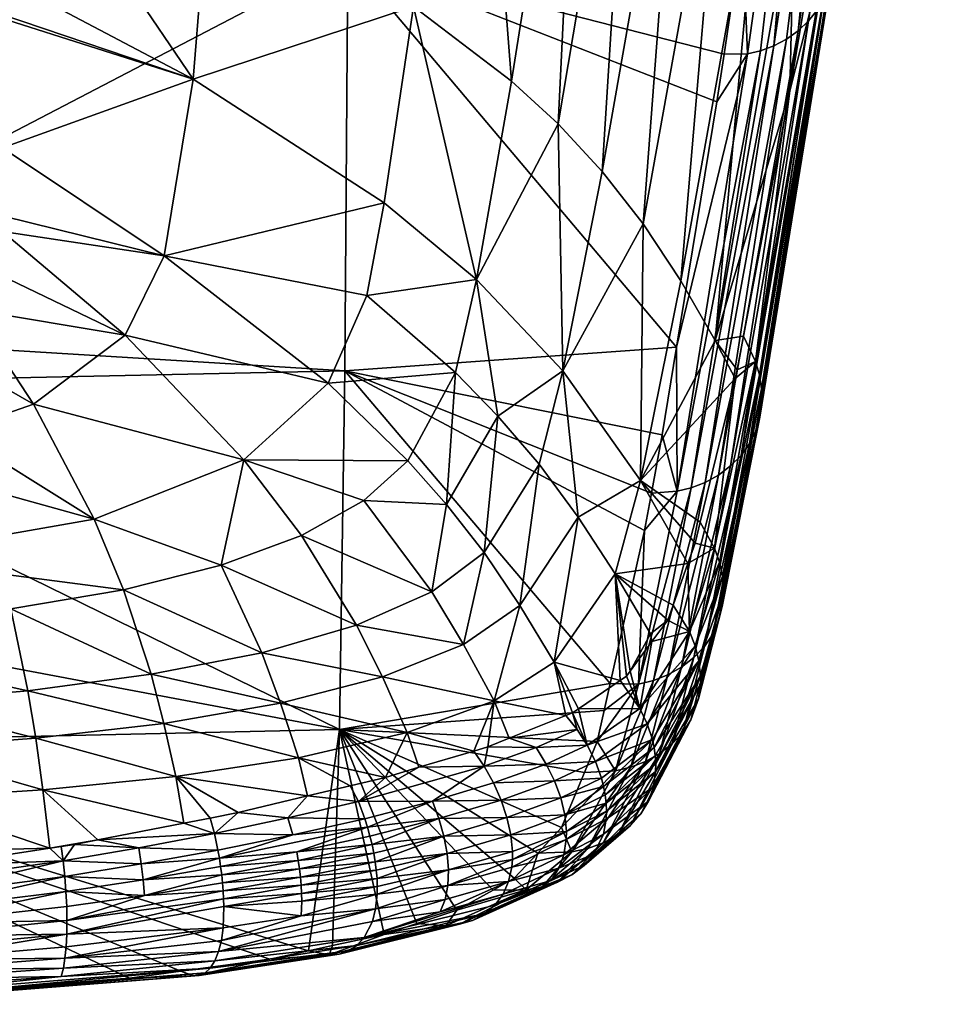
# Model space of a CAD drawing. Extents: x -0.096 to 0.096, y -0.181 to 0.
# Tile 141 of 256: x 0.005 to 0.017, y -0.181 to -0.168. Entities that reach past the tile are written whole.
import ezdxf

# ---------------------------------------------------------------- set-up
doc = ezdxf.new("R2010")
doc.units = 0
doc.layers.add('mesh', color=7, linetype='CONTINUOUS')

msp = doc.modelspace()

# ---------------------------------------------------------------- meshes
at = {"layer": 'mesh'}
mesh = msp.add_polyface(dxfattribs=at)
corners = [(0.014493, -0.168779, -0.00937), (0.013574, -0.174492, -0.023292), (0.013564, -0.17261, -0.018468), (0.014427, -0.167158, -0.005825), (0.009279, -0.161546, 0.006673), (0.014877, -0.164135, 0.000731), (0.009271, -0.16752, -0.005696), (0.014185, -0.168782, -0.009348), (0.009235, -0.172917, -0.018376), (0.014092, -0.169406, -0.010701), (0.015096, -0.162551, 0.003925), (0.015293, -0.161187, 0.006527), (0.009258, -0.154964, 0.01873), (0.01013, -0.168162, -0.023121), (0.010893, -0.162455, -0.010417), (0.007843, -0.161192, -0.009305), (0.014488, -0.157971, 0.001867), (0.013905, -0.15759, 0.00172), (0.013, -0.163876, -0.011025), (0.013548, -0.157357, 0.001631), (0.013187, -0.157121, 0.00154), (0.01233, -0.163343, -0.010855), (0.011584, -0.156479, 0.001295), (0.011277, -0.156368, 0.001252), (0.00832, -0.155744, 0.001015), (0.008196, -0.155737, 0.001013), (0.004731, -0.160046, -0.007459), (0.007451, -0.166634, -0.020964), (0.007254, -0.16911, -0.026875), (0.009748, -0.170726, -0.029546), (0.006872, -0.171415, -0.032812), (0.012019, -0.169695, -0.024524), (0.011411, -0.169134, -0.02409), (0.010951, -0.171724, -0.030775), (0.009522, -0.171933, -0.032767), (0.010676, -0.17294, -0.034122), (0.013131, -0.171001, -0.025217), (0.012595, -0.170315, -0.024905), (0.012081, -0.172919, -0.031845), (0.013621, -0.164476, -0.01115), (0.014182, -0.165146, -0.011219), (0.013095, -0.174352, -0.032623), (0.013623, -0.171742, -0.025445), (0.009014, -0.173081, -0.035971), (0.011233, -0.173511, -0.034748), (0.006364, -0.172455, -0.035618), (0.012453, -0.156795, 0.001415)]
mesh.append_faces([[corners[k] for k in face] for face in [(0, 1, 2, 2), (3, 4, 5, 5), (3, 6, 4, 4), (7, 6, 3, 3), (6, 2, 8, 8), (6, 9, 2, 2), (7, 9, 6, 6), (4, 10, 5, 5), (4, 11, 10, 10), (12, 11, 4, 4), (13, 14, 15, 15), (16, 17, 18, 18), (19, 20, 21, 21), (22, 23, 14, 14), (24, 15, 14, 14), (25, 26, 15, 15), (27, 13, 15, 15), (28, 13, 27, 27), (28, 29, 13, 13), (30, 29, 28, 28), (31, 32, 33, 33), (31, 21, 32, 32), (18, 21, 31, 31), (18, 19, 21, 21), (17, 19, 18, 18), (34, 35, 33, 33), (36, 37, 38, 38), (36, 39, 37, 37), (40, 39, 36, 36), (41, 36, 38, 38), (42, 40, 36, 36), (43, 35, 34, 34), (44, 33, 35, 35), (38, 31, 33, 33), (37, 31, 38, 38), (37, 18, 31, 31), (39, 18, 37, 37), (39, 16, 18, 18), (43, 30, 45, 45), (34, 30, 43, 43), (34, 29, 30, 30), (33, 29, 34, 34), (33, 13, 29, 29), (32, 13, 33, 33), (32, 14, 13, 13), (21, 14, 32, 32), (21, 22, 14, 14), (46, 22, 21, 21)]])
mesh = msp.add_polyface(dxfattribs=at)
corners = [(0.016344, -0.160653, 0.002896), (0.016065, -0.160132, 0.002696), (0.015104, -0.166652, -0.011158), (0.015814, -0.16469, -0.005204), (0.016403, -0.160818, 0.002959), (0.015981, -0.159975, 0.002636), (0.015665, -0.159384, 0.00241), (0.014676, -0.165877, -0.011224), (0.015502, -0.159078, 0.002293), (0.01538, -0.158946, 0.002242), (0.014182, -0.165146, -0.011219), (0.015165, -0.15871, 0.002151), (0.014594, -0.158086, 0.001911), (0.013621, -0.164476, -0.01115), (0.014488, -0.157971, 0.001867), (0.016464, -0.161549, 0.003324), (0.016933, -0.158205, 0.009884), (0.016969, -0.158057, 0.009801), (0.0168, -0.158493, 0.01005), (0.016877, -0.158352, 0.009968), (0.016345, -0.161856, 0.003487), (0.016897, -0.157969, 0.00856), (0.015592, -0.167719, -0.009913), (0.016492, -0.161404, 0.003248), (0.014877, -0.164135, 0.000731), (0.015096, -0.162551, 0.003925), (0.015379, -0.162519, 0.003888), (0.014834, -0.168674, -0.00944), (0.01578, -0.162395, 0.003798), (0.016077, -0.162198, 0.003678), (0.015155, -0.168477, -0.009549), (0.015489, -0.168054, -0.009759), (0.016415, -0.161716, 0.003411), (0.016294, -0.161957, 0.003541), (0.016487, -0.161101, 0.003096), (0.015595, -0.167379, -0.010064), (0.016496, -0.161239, 0.003165), (0.015561, -0.167218, -0.010132), (0.015553, -0.167889, -0.009836), (0.015606, -0.167547, -0.00999), (0.014427, -0.167158, -0.005825), (0.014663, -0.168739, -0.009399), (0.014493, -0.168779, -0.00937), (0.01529, -0.16835, -0.009614), (0.015293, -0.161187, 0.006527), (0.016977, -0.157771, 0.009647), (0.016983, -0.157912, 0.009722), (0.016704, -0.158625, 0.010129), (0.016683, -0.155351, 0.017014), (0.015681, -0.158492, 0.011666)]
mesh.append_faces([[corners[k] for k in face] for face in [(0, 1, 2, 2), (3, 0, 2, 2), (4, 0, 3, 3), (5, 6, 7, 7), (8, 9, 10, 10), (11, 12, 13, 13), (2, 5, 7, 7), (1, 5, 2, 2), (10, 11, 13, 13), (9, 11, 10, 10), (7, 8, 10, 10), (6, 8, 7, 7), (12, 14, 13, 13), (15, 16, 17, 17), (18, 19, 20, 20), (21, 0, 4, 4), (21, 1, 0, 0), (22, 15, 23, 23), (24, 25, 26, 26), (27, 26, 28, 28), (28, 29, 30, 30), (31, 20, 32, 32), (31, 33, 20, 20), (34, 35, 36, 36), (3, 34, 4, 4), (3, 37, 34, 34), (38, 31, 32, 32), (39, 22, 23, 23), (22, 32, 15, 15), (22, 38, 32, 32), (35, 34, 37, 37), (23, 36, 35, 35), (26, 40, 24, 24), (41, 42, 26, 26), (27, 41, 26, 26), (29, 33, 43, 43), (19, 32, 20, 20), (26, 25, 44, 44), (4, 34, 21, 21), (36, 45, 34, 34), (23, 46, 36, 36), (15, 17, 23, 23), (32, 16, 15, 15), (29, 47, 33, 33), (48, 28, 26, 26), (44, 49, 26, 26), (47, 18, 33, 33), (19, 16, 32, 32), (18, 20, 33, 33)]])
mesh = msp.add_polyface(dxfattribs=at)
corners = [(0.009271, -0.16752, -0.005696), (0.000004, -0.167727, -0.005627), (0.000004, -0.167639, -0.005424), (0.000004, -0.172353, -0.016348), (0.009235, -0.172917, -0.018376), (0.000004, -0.173114, -0.018324), (0.000004, -0.162583, 0.005097), (0.009279, -0.161546, 0.006673), (0.000004, -0.16171, 0.006734), (0.000004, -0.157181, 0.01523), (-0.004725, -0.160321, -0.008032), (0.004731, -0.160325, -0.008029), (0.004731, -0.160046, -0.007459), (-0.004725, -0.160685, -0.008716), (0.004731, -0.16174, -0.01093), (0.004731, -0.16422, -0.016011), (-0.004725, -0.165433, -0.018663), (0.004731, -0.165396, -0.018677), (-0.004725, -0.165132, -0.017996), (0.004721, -0.171666, -0.033772), (0.004762, -0.1711, -0.032283), (0.002973, -0.172101, -0.034941), (0.002931, -0.172789, -0.036824), (0.003707, -0.172517, -0.036075), (0.002521, -0.172872, -0.037055), (0.001904, -0.172997, -0.037403), (0.001184, -0.173071, -0.037611), (-0.001179, -0.173075, -0.037623), (-0.002112, -0.172964, -0.03731), (-0.003681, -0.172525, -0.036098), (-0.003066, -0.172749, -0.036714), (-0.004658, -0.171777, -0.034068), (-0.004335, -0.172116, -0.034983), (-0.004712, -0.168253, -0.025317), (0.004733, -0.168258, -0.025167), (0.004733, -0.167776, -0.024073), (0.004734, -0.168309, -0.025293), (-0.004704, -0.170024, -0.029525), (0.004762, -0.170007, -0.029529), (-0.004703, -0.170112, -0.029733), (0.004777, -0.170898, -0.031749), (-0.004782, -0.171101, -0.032287), (-0.004796, -0.171276, -0.032738), (0.007451, -0.166634, -0.020964), (0.007254, -0.16911, -0.026875), (0.007843, -0.161192, -0.009305), (0.006872, -0.171415, -0.032812), (0.006364, -0.172455, -0.035618), (-0.004725, -0.165699, -0.019251), (0.004354, -0.172117, -0.034986), (0.005168, -0.173352, -0.038066)]
mesh.append_faces([[corners[k] for k in face] for face in [(0, 1, 2, 2), (0, 3, 1, 1), (4, 3, 0, 0), (4, 5, 3, 3), (6, 0, 2, 2), (6, 7, 0, 0), (8, 7, 6, 6), (9, 7, 8, 8), (10, 11, 12, 12), (13, 14, 11, 11), (15, 16, 17, 17), (14, 18, 15, 15), (19, 20, 21, 21), (22, 23, 21, 21), (21, 24, 22, 22), (21, 25, 24, 24), (26, 25, 21, 21), (20, 27, 21, 21), (20, 28, 27, 27), (29, 30, 20, 20), (31, 32, 20, 20), (33, 34, 35, 35), (33, 36, 34, 34), (37, 38, 36, 36), (39, 40, 38, 38), (41, 20, 40, 40), (42, 31, 20, 20), (43, 17, 44, 44), (43, 15, 17, 17), (45, 14, 15, 15), (45, 11, 14, 14), (12, 11, 45, 45), (44, 38, 46, 46), (44, 36, 38, 38), (44, 34, 36, 36), (44, 35, 34, 34), (17, 35, 44, 44), (47, 20, 19, 19), (46, 20, 47, 47), (46, 40, 20, 20), (38, 40, 46, 46), (43, 45, 15, 15), (17, 48, 35, 35), (19, 21, 49, 49), (21, 23, 49, 49), (49, 50, 47, 47), (47, 19, 49, 49), (50, 49, 23, 23)]])
mesh = msp.add_polyface(dxfattribs=at)
corners = [(0.014518, -0.17387, -0.023593), (0.015402, -0.168208, -0.009684), (0.015489, -0.168054, -0.009759), (0.014493, -0.168779, -0.00937), (0.014185, -0.168782, -0.009348), (0.014427, -0.167158, -0.005825), (0.014092, -0.169406, -0.010701), (0.013564, -0.17261, -0.018468), (0.015447, -0.166875, -0.010275), (0.015561, -0.167218, -0.010132), (0.015814, -0.16469, -0.005204), (0.015045, -0.169262, -0.015812), (0.01444, -0.172464, -0.024117), (0.014595, -0.172798, -0.024002), (0.015388, -0.167221, -0.011077), (0.014356, -0.172907, -0.025265), (0.014599, -0.173702, -0.023661), (0.015553, -0.167889, -0.009836), (0.015595, -0.167379, -0.010064), (0.014648, -0.172971, -0.02394), (0.014676, -0.173153, -0.023874), (0.014678, -0.173339, -0.023804), (0.015592, -0.167719, -0.009913), (0.015606, -0.167547, -0.00999), (0.014652, -0.173524, -0.023732), (0.014663, -0.168739, -0.009399), (0.013574, -0.174492, -0.023292), (0.013757, -0.174447, -0.023322), (0.014834, -0.168674, -0.00944), (0.015, -0.168586, -0.00949), (0.013938, -0.174376, -0.023362), (0.014271, -0.174161, -0.023466), (0.01529, -0.16835, -0.009614), (0.014408, -0.174024, -0.023527), (0.015155, -0.168477, -0.009549), (0.014113, -0.17428, -0.02341), (0.01407, -0.172521, -0.025576), (0.015104, -0.166652, -0.011158), (0.014676, -0.165877, -0.011224), (0.013623, -0.171742, -0.025445), (0.014182, -0.165146, -0.011219), (0.016294, -0.161957, 0.003541), (0.016492, -0.161404, 0.003248), (0.015379, -0.162519, 0.003888), (0.016077, -0.162198, 0.003678), (0.01578, -0.162395, 0.003798)]
mesh.append_faces([[corners[k] for k in face] for face in [(0, 1, 2, 2), (3, 4, 5, 5), (3, 6, 4, 4), (7, 6, 3, 3), (8, 9, 10, 10), (11, 12, 13, 13), (9, 11, 13, 13), (9, 14, 11, 11), (8, 14, 9, 9), (12, 15, 13, 13), (16, 2, 17, 17), (16, 0, 2, 2), (18, 19, 20, 20), (21, 22, 23, 23), (21, 24, 22, 22), (24, 17, 22, 22), (24, 16, 17, 17), (19, 9, 13, 13), (18, 9, 19, 19), (23, 20, 21, 21), (23, 18, 20, 20), (25, 26, 3, 3), (27, 26, 25, 25), (28, 29, 30, 30), (31, 32, 33, 33), (34, 32, 31, 31), (35, 34, 31, 31), (29, 34, 35, 35), (28, 27, 25, 25), (30, 27, 28, 28), (33, 1, 0, 0), (32, 1, 33, 33), (11, 36, 12, 12), (11, 37, 36, 36), (14, 37, 11, 11), (14, 8, 37, 37), (36, 15, 12, 12), (10, 37, 8, 8), (36, 38, 39, 39), (37, 38, 36, 36), (38, 40, 39, 39), (1, 41, 2, 2), (42, 18, 23, 23), (43, 3, 5, 5), (34, 44, 32, 32), (29, 45, 34, 34), (28, 45, 29, 29), (32, 41, 1, 1)]])
mesh = msp.add_polyface(dxfattribs=at)
corners = [(0.01307, -0.177009, -0.030426), (0.013148, -0.175003, -0.024542), (0.013574, -0.174492, -0.023292), (0.013376, -0.173753, -0.021239), (0.013564, -0.17261, -0.018468), (0.013236, -0.174518, -0.023259), (0.014595, -0.172798, -0.024002), (0.014329, -0.173021, -0.025604), (0.01406, -0.175235, -0.031088), (0.014356, -0.172907, -0.025265), (0.013809, -0.17517, -0.032009), (0.013714, -0.175436, -0.03292), (0.013875, -0.174894, -0.031185), (0.014037, -0.176358, -0.030718), (0.014518, -0.17387, -0.023593), (0.014599, -0.173702, -0.023661), (0.014161, -0.175996, -0.030846), (0.014652, -0.173524, -0.023732), (0.014678, -0.173339, -0.023804), (0.014114, -0.176183, -0.030781), (0.014166, -0.175607, -0.030974), (0.014648, -0.172971, -0.02394), (0.014125, -0.175417, -0.031033), (0.014676, -0.173153, -0.023874), (0.014178, -0.175802, -0.030911), (0.013808, -0.176511, -0.034645), (0.013733, -0.176323, -0.034693), (0.013757, -0.174447, -0.023322), (0.013262, -0.176962, -0.030457), (0.013938, -0.174376, -0.023362), (0.014113, -0.17428, -0.02341), (0.013451, -0.176888, -0.030497), (0.015, -0.168586, -0.00949), (0.014271, -0.174161, -0.023466), (0.014408, -0.174024, -0.023527), (0.013792, -0.176663, -0.030598), (0.01363, -0.176788, -0.030544), (0.013929, -0.176519, -0.030656), (0.009235, -0.172917, -0.018376), (0.012765, -0.175572, -0.036211), (0.013521, -0.175978, -0.034775), (0.013451, -0.176173, -0.03544), (0.013223, -0.176352, -0.036502), (0.01407, -0.172521, -0.025576), (0.013095, -0.174352, -0.032623), (0.013623, -0.171742, -0.025445), (0.012281, -0.174829, -0.03581), (0.011968, -0.176725, -0.039766), (0.012081, -0.172919, -0.031845), (0.013131, -0.171001, -0.025217)]
mesh.append_faces([[corners[k] for k in face] for face in [(0, 1, 2, 2), (2, 3, 4, 4), (2, 5, 3, 3), (1, 5, 2, 2), (6, 7, 8, 8), (6, 9, 7, 7), (8, 10, 11, 11), (8, 12, 10, 10), (7, 12, 8, 8), (13, 14, 15, 15), (16, 17, 18, 18), (16, 19, 17, 17), (19, 15, 17, 17), (19, 13, 15, 15), (20, 21, 22, 22), (20, 23, 21, 21), (24, 23, 20, 20), (22, 25, 20, 20), (26, 8, 11, 11), (22, 8, 26, 26), (22, 6, 8, 8), (21, 6, 22, 22), (18, 24, 16, 16), (18, 23, 24, 24), (27, 0, 2, 2), (28, 0, 27, 27), (29, 30, 31, 31), (29, 32, 30, 30), (33, 34, 35, 35), (30, 33, 36, 36), (29, 28, 27, 27), (31, 28, 29, 29), (37, 14, 13, 13), (34, 14, 37, 37), (38, 4, 3, 3), (39, 40, 11, 11), (39, 41, 40, 40), (42, 41, 39, 39), (43, 7, 9, 9), (44, 7, 43, 43), (44, 12, 7, 7), (10, 12, 44, 44), (43, 45, 44, 44), (44, 11, 10, 10), (44, 39, 11, 11), (46, 39, 44, 44), (46, 47, 39, 39), (44, 48, 46, 46), (45, 49, 44, 44)]])
mesh = msp.add_polyface(dxfattribs=at)
corners = [(0.012268, -0.177603, -0.04042), (0.012206, -0.177387, -0.040266), (0.012121, -0.177421, -0.0404), (0.009235, -0.172917, -0.018376), (0.013376, -0.173753, -0.021239), (0.013236, -0.174518, -0.023259), (0.0127, -0.177001, -0.0304), (0.009165, -0.177601, -0.031375), (0.013148, -0.175003, -0.024542), (0.012621, -0.177353, -0.031435), (0.008668, -0.175069, -0.040321), (0.009386, -0.176242, -0.041657), (0.010367, -0.175805, -0.040323), (0.011101, -0.177829, -0.042017), (0.01138, -0.177717, -0.041574), (0.011183, -0.177228, -0.041359), (0.011968, -0.176725, -0.039766), (0.012286, -0.177333, -0.040041), (0.010047, -0.177644, -0.042682), (0.009724, -0.176917, -0.042218), (0.010916, -0.177884, -0.042193), (0.008147, -0.1766, -0.042746), (0.006703, -0.176882, -0.043593), (0.008394, -0.177259, -0.043282), (0.007617, -0.175457, -0.041457), (0.006344, -0.175777, -0.042385), (0.007914, -0.174082, -0.038822), (0.005961, -0.174854, -0.041014), (0.01152, -0.175983, -0.03931), (0.012281, -0.174829, -0.03581), (0.010784, -0.176491, -0.040889), (0.009482, -0.174614, -0.038978), (0.010562, -0.174666, -0.038131), (0.011051, -0.175293, -0.038759), (0.011233, -0.173511, -0.034748), (0.011769, -0.174139, -0.035317), (0.012081, -0.172919, -0.031845), (0.009014, -0.173081, -0.035971), (0.010057, -0.174093, -0.037446), (0.010676, -0.17294, -0.034122), (0.010951, -0.171724, -0.030775), (0.006364, -0.172455, -0.035618)]
mesh.append_faces([[corners[k] for k in face] for face in [(0, 1, 2, 2), (3, 4, 5, 5), (3, 6, 7, 7), (3, 8, 6, 6), (5, 8, 3, 3), (6, 9, 7, 7), (10, 11, 12, 12), (13, 14, 15, 15), (2, 16, 15, 15), (1, 16, 2, 2), (1, 17, 16, 16), (18, 15, 19, 19), (18, 20, 15, 15), (21, 22, 23, 23), (24, 25, 21, 21), (26, 27, 24, 24), (28, 16, 29, 29), (28, 15, 16, 16), (30, 15, 28, 28), (30, 19, 15, 15), (11, 19, 30, 30), (12, 31, 10, 10), (12, 32, 31, 31), (33, 32, 12, 12), (33, 34, 32, 32), (35, 34, 33, 33), (35, 36, 34, 34), (30, 12, 11, 11), (30, 33, 12, 12), (28, 33, 30, 30), (28, 35, 33, 33), (29, 35, 28, 28), (29, 36, 35, 35), (37, 38, 39, 39), (26, 38, 37, 37), (19, 23, 18, 18), (19, 21, 23, 23), (11, 21, 19, 19), (11, 24, 21, 21), (10, 24, 11, 11), (10, 26, 24, 24), (31, 26, 10, 10), (31, 38, 26, 26), (32, 38, 31, 31), (32, 39, 38, 38), (34, 39, 32, 32), (36, 40, 34, 34), (37, 41, 26, 26)]])
mesh = msp.add_polyface(dxfattribs=at)
corners = [(0.009165, -0.177601, -0.031375), (0.000004, -0.173114, -0.018324), (0.009235, -0.172917, -0.018376), (0.000004, -0.175877, -0.025499), (0.000004, -0.177808, -0.031331), (0.002973, -0.172101, -0.034941), (0.000868, -0.173103, -0.037703), (0.001184, -0.173071, -0.037611), (0.001307, -0.174147, -0.04027), (0.004132, -0.173715, -0.039064), (0.002931, -0.172789, -0.036824), (0.002521, -0.172872, -0.037055), (0.003707, -0.172517, -0.036075), (0.005168, -0.173352, -0.038066), (0.002823, -0.173986, -0.039818), (0.001904, -0.172997, -0.037403), (0.000004, -0.174215, -0.040378), (0.000004, -0.174463, -0.040972), (0.003101, -0.175356, -0.042422), (0.000004, -0.176988, -0.04468), (0.003355, -0.177246, -0.044658), (0.003296, -0.176701, -0.04417), (0.003233, -0.17621, -0.043622), (0.000004, -0.175834, -0.043345), (0.004873, -0.176029, -0.043104), (0.005095, -0.177096, -0.044219), (0.005196, -0.177717, -0.044668), (0.003409, -0.177852, -0.045067), (0.008394, -0.177259, -0.043282), (0.006703, -0.176882, -0.043593), (0.006869, -0.177523, -0.044088), (0.008147, -0.1766, -0.042746), (0.006344, -0.175777, -0.042385), (0.007617, -0.175457, -0.041457), (0.005961, -0.174854, -0.041014), (0.007914, -0.174082, -0.038822), (0.006364, -0.172455, -0.035618), (-0.000035, -0.173131, -0.037779), (-0.001037, -0.173092, -0.03767), (0.000004, -0.175548, -0.04285), (0.000004, -0.17638, -0.043978), (0.000004, -0.176841, -0.044511), (0.000004, -0.177376, -0.044956)]
mesh.append_faces([[corners[k] for k in face] for face in [(0, 1, 2, 2), (0, 3, 1, 1), (4, 3, 0, 0), (5, 6, 7, 7), (8, 7, 6, 6), (9, 10, 11, 11), (9, 12, 10, 10), (13, 12, 9, 9), (14, 15, 7, 7), (8, 16, 17, 17), (8, 14, 7, 7), (8, 18, 14, 14), (17, 18, 8, 8), (19, 20, 21, 21), (22, 18, 23, 23), (22, 24, 18, 18), (21, 24, 22, 22), (21, 25, 24, 24), (20, 25, 21, 21), (20, 26, 25, 25), (27, 26, 20, 20), (28, 29, 30, 30), (31, 32, 29, 29), (33, 34, 32, 32), (18, 34, 14, 14), (18, 32, 34, 34), (24, 32, 18, 18), (24, 29, 32, 32), (25, 29, 24, 24), (25, 30, 29, 29), (26, 30, 25, 25), (14, 11, 15, 15), (14, 9, 11, 11), (34, 9, 14, 14), (34, 13, 9, 9), (35, 13, 34, 34), (35, 36, 13, 13), (5, 37, 6, 6), (5, 38, 37, 37), (37, 8, 6, 6), (37, 16, 8, 8), (18, 39, 23, 23), (17, 39, 18, 18), (21, 40, 41, 41), (22, 40, 21, 21), (23, 40, 22, 22), (19, 21, 41, 41), (42, 20, 19, 19)]])
mesh = msp.add_polyface(dxfattribs=at)
corners = [(0.013733, -0.176323, -0.034693), (0.013521, -0.175978, -0.034775), (0.013451, -0.176173, -0.03544), (0.012621, -0.177353, -0.031435), (0.01307, -0.177009, -0.030426), (0.01253, -0.177759, -0.032625), (0.0127, -0.177001, -0.0304), (0.013148, -0.175003, -0.024542), (0.013086, -0.177328, -0.038469), (0.012961, -0.176839, -0.038011), (0.01291, -0.176908, -0.038278), (0.013244, -0.176454, -0.036525), (0.01283, -0.176963, -0.038503), (0.012286, -0.177333, -0.040041), (0.013808, -0.176511, -0.034645), (0.013181, -0.177528, -0.038438), (0.013857, -0.176707, -0.034591), (0.013876, -0.177007, -0.034503), (0.013877, -0.176907, -0.034533), (0.013293, -0.17805, -0.038321), (0.014178, -0.175802, -0.030911), (0.014166, -0.175607, -0.030974), (0.014125, -0.175417, -0.031033), (0.013714, -0.175436, -0.03292), (0.014161, -0.175996, -0.030846), (0.013262, -0.176962, -0.030457), (0.012769, -0.178144, -0.034045), (0.013451, -0.176888, -0.030497), (0.01363, -0.176788, -0.030544), (0.013161, -0.178021, -0.034123), (0.014113, -0.17428, -0.02341), (0.013508, -0.177791, -0.034229), (0.013929, -0.176519, -0.030656), (0.013646, -0.177643, -0.034288), (0.013792, -0.176663, -0.030598), (0.014408, -0.174024, -0.023527), (0.013344, -0.177918, -0.034173), (0.014271, -0.174161, -0.023466), (0.012967, -0.178096, -0.03408), (0.013249, -0.177735, -0.038397), (0.013272, -0.17784, -0.038374), (0.013286, -0.177946, -0.038348), (0.014037, -0.176358, -0.030718), (0.013752, -0.177478, -0.034349), (0.013223, -0.176352, -0.036502), (0.012765, -0.175572, -0.036211), (0.011968, -0.176725, -0.039766), (0.01385, -0.177203, -0.034441), (0.014114, -0.176183, -0.030781)]
mesh.append_faces([[corners[k] for k in face] for face in [(0, 1, 2, 2), (3, 4, 5, 5), (4, 6, 7, 7), (3, 6, 4, 4), (8, 9, 10, 10), (8, 11, 9, 9), (8, 12, 13, 13), (10, 12, 8, 8), (14, 15, 16, 16), (14, 8, 15, 15), (0, 8, 14, 14), (0, 11, 8, 8), (2, 11, 0, 0), (17, 18, 19, 19), (20, 18, 17, 17), (20, 16, 18, 18), (21, 16, 20, 20), (21, 14, 16, 16), (22, 0, 14, 14), (0, 23, 1, 1), (24, 20, 17, 17), (25, 26, 4, 4), (27, 28, 29, 29), (27, 30, 28, 28), (31, 32, 33, 33), (34, 32, 31, 31), (34, 35, 32, 32), (28, 34, 36, 36), (28, 37, 34, 34), (27, 38, 25, 25), (29, 38, 27, 27), (39, 16, 15, 15), (40, 16, 39, 39), (40, 18, 16, 16), (41, 19, 18, 18), (33, 42, 43, 43), (32, 42, 33, 33), (9, 44, 45, 45), (45, 10, 9, 9), (45, 12, 10, 10), (46, 12, 45, 45), (46, 13, 12, 12), (44, 11, 2, 2), (9, 11, 44, 44), (47, 48, 24, 24), (47, 42, 48, 48), (47, 43, 42, 42), (24, 17, 47, 47)]])
mesh = msp.add_polyface(dxfattribs=at)
corners = [(0.013181, -0.177528, -0.038438), (0.013086, -0.177328, -0.038469), (0.012399, -0.177809, -0.040423), (0.012105, -0.178719, -0.041368), (0.012634, -0.178457, -0.040351), (0.012613, -0.178348, -0.040372), (0.012064, -0.178885, -0.036417), (0.012362, -0.178166, -0.033995), (0.012769, -0.178144, -0.034045), (0.01253, -0.177759, -0.032625), (0.01307, -0.177009, -0.030426), (0.012268, -0.177603, -0.04042), (0.012121, -0.177421, -0.0404), (0.01138, -0.177717, -0.041574), (0.012286, -0.177333, -0.040041), (0.011733, -0.17784, -0.041377), (0.012206, -0.177387, -0.040266), (0.012053, -0.178496, -0.041397), (0.012585, -0.178238, -0.040389), (0.011971, -0.178273, -0.041408), (0.011274, -0.178525, -0.042329), (0.012505, -0.178021, -0.040413), (0.011863, -0.178054, -0.041401), (0.013249, -0.177735, -0.038397), (0.013272, -0.17784, -0.038374), (0.013286, -0.177946, -0.038348), (0.012646, -0.178564, -0.040327), (0.013291, -0.178153, -0.038292), (0.013293, -0.17805, -0.038321), (0.01265, -0.17867, -0.0403), (0.013876, -0.177007, -0.034503), (0.012967, -0.178096, -0.03408), (0.013262, -0.176962, -0.030457), (0.012198, -0.179199, -0.037718), (0.013161, -0.178021, -0.034123), (0.01363, -0.176788, -0.030544), (0.013344, -0.177918, -0.034173), (0.012962, -0.178856, -0.038011), (0.013646, -0.177643, -0.034288), (0.013097, -0.178706, -0.038088), (0.013508, -0.177791, -0.034229), (0.012796, -0.178983, -0.037932), (0.013792, -0.176663, -0.030598), (0.012406, -0.179156, -0.037783), (0.013877, -0.176907, -0.034533), (0.009165, -0.177601, -0.031375), (0.012621, -0.177353, -0.031435), (0.013262, -0.178352, -0.038229), (0.013752, -0.177478, -0.034349), (0.01385, -0.177203, -0.034441), (0.013198, -0.178537, -0.03816), (0.012645, -0.178774, -0.040269)]
mesh.append_faces([[corners[k] for k in face] for face in [(0, 1, 2, 2), (3, 4, 5, 5), (6, 7, 8, 8), (9, 8, 7, 7), (9, 10, 8, 8), (11, 12, 13, 13), (1, 14, 2, 2), (15, 11, 13, 13), (2, 11, 15, 15), (2, 16, 11, 11), (14, 16, 2, 2), (17, 5, 18, 18), (17, 3, 5, 5), (17, 19, 20, 20), (18, 19, 17, 17), (19, 21, 22, 22), (18, 21, 19, 19), (18, 23, 21, 21), (5, 23, 18, 18), (5, 24, 23, 23), (4, 24, 5, 5), (4, 25, 24, 24), (26, 25, 4, 4), (27, 28, 29, 29), (30, 28, 27, 27), (31, 8, 32, 32), (31, 33, 8, 8), (34, 35, 36, 36), (37, 38, 39, 39), (40, 38, 37, 37), (36, 40, 41, 41), (36, 42, 40, 40), (34, 43, 31, 31), (22, 2, 15, 15), (21, 2, 22, 22), (21, 0, 2, 2), (23, 0, 21, 21), (25, 44, 24, 24), (26, 28, 25, 25), (26, 29, 28, 28), (45, 9, 7, 7), (45, 46, 9, 9), (47, 48, 49, 49), (47, 50, 48, 48), (47, 27, 51, 51), (49, 27, 47, 47), (49, 30, 27, 27), (50, 39, 38, 38), (38, 48, 50, 50)]])
mesh = msp.add_polyface(dxfattribs=at)
corners = [(0.001562, -0.178578, -0.045587), (0.000004, -0.178775, -0.045697), (0.001579, -0.179262, -0.045755), (0.003502, -0.179202, -0.04557), (0.001582, -0.179569, -0.045755), (0.003458, -0.178509, -0.045377), (0.00529, -0.178391, -0.045019), (0.003409, -0.177852, -0.045067), (0.003435, -0.181074, -0.043809), (0.000004, -0.181192, -0.044317), (0.000004, -0.18116, -0.044036), (0.003477, -0.18112, -0.044118), (0.003909, -0.17938, -0.045547), (0.003582, -0.179407, -0.045576), (0.003595, -0.179595, -0.045609), (0.000004, -0.179804, -0.045831), (0.000858, -0.179627, -0.04582), (0.000004, -0.179641, -0.045834), (0.000004, -0.179975, -0.045811), (0.000004, -0.1802, -0.045767), (0.00361, -0.179962, -0.045587), (0.003613, -0.180303, -0.045477), (0.000004, -0.180592, -0.045553), (0.003609, -0.180461, -0.04539), (0.003613, -0.180136, -0.045543), (0.000004, -0.18085, -0.045314), (0.003593, -0.180743, -0.045156), (0.003603, -0.180609, -0.045283), (0.003544, -0.181038, -0.044664), (0.000004, -0.181166, -0.044654), (0.003522, -0.181091, -0.044478), (0.000004, -0.181047, -0.045005), (0.003563, -0.180961, -0.044844), (0.003499, -0.181117, -0.044294), (0.003604, -0.179782, -0.045609), (0.00358, -0.180861, -0.04501), (0.000004, -0.180356, -0.04038), (0.000004, -0.178431, -0.033212), (0.000004, -0.177808, -0.031331), (0.006419, -0.180851, -0.043198), (0.000004, -0.179281, -0.045777), (0.003355, -0.177246, -0.044658), (0.000004, -0.177951, -0.045361), (0.000004, -0.177376, -0.044956), (0.000004, -0.178602, -0.045627)]
mesh.append_faces([[corners[k] for k in face] for face in [(0, 1, 2, 2), (3, 2, 4, 4), (3, 0, 2, 2), (5, 0, 3, 3), (5, 6, 7, 7), (8, 9, 10, 10), (8, 11, 9, 9), (12, 13, 14, 14), (15, 16, 17, 17), (15, 4, 16, 16), (14, 4, 15, 15), (14, 13, 4, 4), (18, 19, 20, 20), (21, 22, 23, 23), (21, 19, 22, 22), (24, 19, 21, 21), (25, 26, 27, 27), (28, 29, 30, 30), (28, 31, 29, 29), (32, 31, 28, 28), (33, 9, 11, 11), (33, 29, 9, 9), (30, 29, 33, 33), (22, 27, 23, 23), (22, 25, 27, 27), (24, 20, 19, 19), (34, 15, 18, 18), (34, 14, 15, 15), (35, 31, 32, 32), (25, 31, 35, 35), (26, 25, 35, 35), (34, 18, 20, 20), (8, 10, 36, 36), (37, 8, 36, 36), (38, 8, 37, 37), (39, 8, 38, 38), (40, 17, 16, 16), (3, 13, 12, 12), (4, 13, 3, 3), (41, 42, 7, 7), (41, 43, 42, 42), (42, 44, 0, 0), (2, 1, 40, 40), (0, 44, 1, 1), (4, 40, 16, 16), (4, 2, 40, 40), (5, 42, 0, 0), (7, 42, 5, 5)]])
mesh = msp.add_polyface(dxfattribs=at)
corners = [(0.008745, -0.178471, -0.043902), (0.009411, -0.178543, -0.043676), (0.009302, -0.178337, -0.043568), (0.00849, -0.178758, -0.044218), (0.007841, -0.178687, -0.044442), (0.00753, -0.17896, -0.044657), (0.007472, -0.178759, -0.044571), (0.006006, -0.179044, -0.045081), (0.006543, -0.179148, -0.045002), (0.007131, -0.178825, -0.04469), (0.007645, -0.17971, -0.044707), (0.008654, -0.179531, -0.044298), (0.007636, -0.179606, -0.04472), (0.008663, -0.179638, -0.044283), (0.009644, -0.179441, -0.043759), (0.008669, -0.179743, -0.04426), (0.009653, -0.179549, -0.043739), (0.008604, -0.179202, -0.044303), (0.007611, -0.179393, -0.044725), (0.008624, -0.179313, -0.044309), (0.007594, -0.179285, -0.044717), (0.009529, -0.17888, -0.043754), (0.008553, -0.17898, -0.044273), (0.007575, -0.179177, -0.044703), (0.009589, -0.179107, -0.043776), (0.009561, -0.178994, -0.043768), (0.008641, -0.179423, -0.044307), (0.009612, -0.179219, -0.043777), (0.007625, -0.1795, -0.044726), (0.006598, -0.179566, -0.045047), (0.006574, -0.179359, -0.045036), (0.009494, -0.178768, -0.043734), (0.009631, -0.179331, -0.043771), (0.006615, -0.179769, -0.045031), (0.005576, -0.179522, -0.045287), (0.005591, -0.17972, -0.045285), (0.008628, -0.177971, -0.043721), (0.007024, -0.178216, -0.044486), (0.009762, -0.178228, -0.043293), (0.006869, -0.177523, -0.044088), (0.008394, -0.177259, -0.043282), (0.005196, -0.177717, -0.044668), (0.00529, -0.178391, -0.045019), (0.010047, -0.177644, -0.042682)]
mesh.append_faces([[corners[k] for k in face] for face in [(0, 1, 2, 2), (0, 3, 1, 1), (4, 3, 0, 0), (4, 5, 3, 3), (6, 5, 4, 4), (5, 7, 8, 8), (5, 9, 7, 7), (6, 9, 5, 5), (10, 11, 12, 12), (10, 13, 11, 11), (13, 14, 11, 11), (15, 16, 13, 13), (17, 18, 19, 19), (17, 20, 18, 18), (21, 20, 17, 17), (22, 20, 21, 21), (23, 20, 22, 22), (24, 17, 19, 19), (25, 21, 17, 17), (19, 26, 27, 27), (19, 28, 26, 26), (18, 28, 19, 19), (18, 29, 28, 28), (20, 29, 18, 18), (20, 30, 29, 29), (23, 30, 20, 20), (23, 8, 30, 30), (23, 5, 8, 8), (22, 5, 23, 23), (22, 3, 5, 5), (31, 3, 22, 22), (31, 1, 3, 3), (26, 11, 32, 32), (26, 12, 11, 11), (28, 12, 26, 26), (28, 33, 12, 12), (29, 33, 28, 28), (34, 35, 29, 29), (36, 0, 2, 2), (37, 4, 0, 0), (37, 6, 4, 4), (9, 6, 37, 37), (38, 36, 2, 2), (36, 37, 0, 0), (36, 39, 37, 37), (40, 39, 36, 36), (41, 37, 39, 39), (42, 9, 37, 37), (43, 40, 36, 36)]])
mesh = msp.add_polyface(dxfattribs=at)
corners = [(0.010377, -0.178539, -0.043078), (0.009494, -0.178768, -0.043734), (0.009529, -0.17888, -0.043754), (0.010462, -0.178767, -0.043111), (0.009561, -0.178994, -0.043768), (0.009589, -0.179107, -0.043776), (0.012126, -0.178936, -0.041321), (0.011422, -0.179198, -0.042267), (0.011421, -0.179302, -0.042237), (0.011733, -0.17784, -0.041377), (0.01138, -0.177717, -0.041574), (0.011101, -0.177829, -0.042017), (0.009411, -0.178543, -0.043676), (0.009762, -0.178228, -0.043293), (0.009302, -0.178337, -0.043568), (0.0102, -0.178097, -0.042876), (0.011054, -0.17808, -0.042262), (0.010916, -0.177884, -0.042193), (0.010587, -0.179437, -0.043059), (0.010569, -0.179221, -0.043103), (0.010527, -0.178995, -0.04312), (0.0114, -0.178979, -0.042311), (0.01135, -0.178753, -0.042332), (0.009612, -0.179219, -0.043777), (0.011274, -0.178525, -0.042329), (0.012053, -0.178496, -0.041397), (0.008553, -0.17898, -0.044273), (0.008624, -0.179313, -0.044309), (0.008604, -0.179202, -0.044303), (0.011174, -0.1783, -0.042305), (0.011971, -0.178273, -0.041408), (0.009631, -0.179331, -0.043771), (0.011863, -0.178054, -0.041401), (0.009644, -0.179441, -0.043759), (0.009165, -0.177601, -0.031375), (0.011168, -0.1797, -0.039333), (0.010696, -0.179962, -0.040275), (0.011444, -0.179546, -0.038781), (0.011754, -0.179216, -0.037599), (0.012064, -0.178885, -0.036417), (0.012362, -0.178166, -0.033995), (0.009747, -0.180279, -0.041376), (0.009073, -0.180424, -0.041854), (0.010047, -0.177644, -0.042682), (0.011183, -0.177228, -0.041359), (0.012121, -0.177421, -0.0404), (0.008628, -0.177971, -0.043721)]
mesh.append_faces([[corners[k] for k in face] for face in [(0, 1, 2, 2), (3, 4, 5, 5), (6, 7, 8, 8), (9, 10, 11, 11), (12, 13, 14, 14), (12, 15, 13, 13), (16, 15, 12, 12), (16, 17, 15, 15), (18, 7, 19, 19), (18, 8, 7, 7), (20, 21, 22, 22), (20, 5, 23, 23), (20, 3, 5, 5), (22, 3, 20, 20), (22, 24, 3, 3), (25, 24, 22, 22), (26, 2, 1, 1), (5, 27, 23, 23), (4, 28, 5, 5), (3, 2, 4, 4), (3, 0, 2, 2), (24, 0, 3, 3), (24, 29, 0, 0), (30, 29, 24, 24), (21, 19, 7, 7), (20, 19, 21, 21), (20, 31, 19, 19), (23, 31, 20, 20), (0, 12, 1, 1), (0, 16, 12, 12), (29, 16, 0, 0), (29, 32, 16, 16), (30, 32, 29, 29), (31, 33, 19, 19), (16, 11, 17, 17), (16, 9, 11, 11), (32, 9, 16, 16), (34, 35, 36, 36), (37, 35, 34, 34), (34, 38, 37, 37), (34, 39, 38, 38), (40, 39, 34, 34), (41, 42, 34, 34), (13, 15, 43, 43), (11, 44, 17, 17), (45, 44, 10, 10), (15, 17, 43, 43), (43, 46, 13, 13)]])
mesh = msp.add_polyface(dxfattribs=at)
corners = [(0.003604, -0.179782, -0.045609), (0.005576, -0.179522, -0.045287), (0.005555, -0.17932, -0.045266), (0.005704, -0.179103, -0.045186), (0.005529, -0.17913, -0.045221), (0.006543, -0.179148, -0.045002), (0.006006, -0.179044, -0.045081), (0.003613, -0.180136, -0.045543), (0.005591, -0.17972, -0.045285), (0.00361, -0.179962, -0.045587), (0.005601, -0.179913, -0.045259), (0.006615, -0.179769, -0.045031), (0.006598, -0.179566, -0.045047), (0.006574, -0.179359, -0.045036), (0.003595, -0.179595, -0.045609), (0.003909, -0.17938, -0.045547), (0.007255, -0.18082, -0.043322), (0.003477, -0.18112, -0.044118), (0.006419, -0.180851, -0.043198), (0.007332, -0.180816, -0.043524), (0.003499, -0.181117, -0.044294), (0.007407, -0.180782, -0.04373), (0.003522, -0.181091, -0.044478), (0.007476, -0.180718, -0.043931), (0.003544, -0.181038, -0.044664), (0.005528, -0.180829, -0.044598), (0.003563, -0.180961, -0.044844), (0.00358, -0.180861, -0.04501), (0.005557, -0.18072, -0.044766), (0.003593, -0.180743, -0.045156), (0.000004, -0.177808, -0.031331), (0.007091, -0.180759, -0.042918), (0.008252, -0.180601, -0.042435), (0.009165, -0.177601, -0.031375), (0.00876, -0.180492, -0.042076), (0.003409, -0.177852, -0.045067), (0.00529, -0.178391, -0.045019), (0.005196, -0.177717, -0.044668), (0.007024, -0.178216, -0.044486), (0.007131, -0.178825, -0.04469), (0.003435, -0.181074, -0.043809), (0.005379, -0.179154, -0.045252), (0.003609, -0.180461, -0.04539), (0.003603, -0.180609, -0.045283), (0.005602, -0.180276, -0.045132), (0.003613, -0.180303, -0.045477), (0.005604, -0.180099, -0.045207), (0.005578, -0.180589, -0.044912), (0.005593, -0.18044, -0.045034), (0.003458, -0.178509, -0.045377), (0.003502, -0.179202, -0.04557)]
mesh.append_faces([[corners[k] for k in face] for face in [(0, 1, 2, 2), (2, 3, 4, 4), (5, 3, 2, 2), (5, 6, 3, 3), (7, 8, 9, 9), (10, 8, 7, 7), (10, 11, 8, 8), (12, 13, 1, 1), (2, 14, 0, 0), (2, 15, 14, 14), (13, 2, 1, 1), (13, 5, 2, 2), (16, 17, 18, 18), (19, 20, 17, 17), (21, 22, 20, 20), (23, 24, 22, 22), (25, 24, 23, 23), (25, 26, 24, 24), (27, 26, 25, 25), (28, 27, 25, 25), (29, 27, 28, 28), (1, 9, 8, 8), (0, 9, 1, 1), (30, 31, 18, 18), (30, 32, 31, 31), (33, 34, 30, 30), (35, 36, 37, 37), (36, 38, 37, 37), (6, 39, 36, 36), (40, 18, 17, 17), (2, 4, 41, 41), (42, 43, 44, 44), (44, 45, 42, 42), (46, 45, 44, 44), (46, 7, 45, 45), (10, 7, 46, 46), (46, 11, 10, 10), (41, 15, 2, 2), (47, 29, 28, 28), (47, 43, 29, 29), (48, 43, 47, 47), (48, 44, 43, 43), (36, 41, 6, 6), (41, 3, 6, 6), (41, 4, 3, 3), (49, 41, 36, 36), (50, 41, 49, 49), (15, 41, 50, 50)]])
mesh = msp.add_polyface(dxfattribs=at)
corners = [(0.007645, -0.17971, -0.044707), (0.007636, -0.179606, -0.04472), (0.006615, -0.179769, -0.045031), (0.007255, -0.18082, -0.043322), (0.00903, -0.180545, -0.042472), (0.007332, -0.180816, -0.043524), (0.008252, -0.180601, -0.042435), (0.007091, -0.180759, -0.042918), (0.00876, -0.180492, -0.042076), (0.009073, -0.180424, -0.041854), (0.00765, -0.179813, -0.044687), (0.008663, -0.179638, -0.044283), (0.008669, -0.179743, -0.04426), (0.00867, -0.179844, -0.044231), (0.009657, -0.179653, -0.043712), (0.009157, -0.180535, -0.042671), (0.007407, -0.180782, -0.04373), (0.009279, -0.180495, -0.042871), (0.007476, -0.180718, -0.043931), (0.006419, -0.180851, -0.043198), (0.003477, -0.18112, -0.044118), (0.003499, -0.181117, -0.044294), (0.003522, -0.181091, -0.044478), (0.009391, -0.180422, -0.043066), (0.007537, -0.180623, -0.04412), (0.005528, -0.180829, -0.044598), (0.005557, -0.18072, -0.044766), (0.009655, -0.179754, -0.043679), (0.006598, -0.179566, -0.045047), (0.005591, -0.17972, -0.045285), (0.000004, -0.177808, -0.031331), (0.009165, -0.177601, -0.031375), (0.007585, -0.180502, -0.044288), (0.008661, -0.180035, -0.044151), (0.007643, -0.180193, -0.044542), (0.007621, -0.180358, -0.044429), (0.009635, -0.179943, -0.04359), (0.007653, -0.179913, -0.044661), (0.005604, -0.180099, -0.045207), (0.005602, -0.180276, -0.045132), (0.009593, -0.180111, -0.043474), (0.005578, -0.180589, -0.044912), (0.005593, -0.18044, -0.045034), (0.009487, -0.180318, -0.043246)]
mesh.append_faces([[corners[k] for k in face] for face in [(0, 1, 2, 2), (3, 4, 5, 5), (3, 6, 4, 4), (7, 6, 3, 3), (4, 8, 9, 9), (6, 8, 4, 4), (10, 11, 0, 0), (10, 12, 11, 11), (13, 14, 12, 12), (15, 5, 4, 4), (16, 5, 15, 15), (17, 16, 15, 15), (18, 16, 17, 17), (3, 19, 7, 7), (5, 20, 3, 3), (16, 21, 5, 5), (18, 22, 16, 16), (23, 18, 17, 17), (24, 18, 23, 23), (24, 25, 18, 18), (26, 25, 24, 24), (27, 14, 13, 13), (28, 29, 2, 2), (30, 8, 6, 6), (31, 9, 8, 8), (24, 32, 26, 26), (33, 34, 35, 35), (36, 33, 35, 35), (37, 12, 10, 10), (37, 13, 12, 12), (38, 0, 2, 2), (38, 10, 0, 0), (39, 10, 38, 38), (39, 37, 10, 10), (36, 32, 40, 40), (35, 32, 36, 36), (35, 41, 32, 32), (34, 41, 35, 35), (34, 42, 41, 41), (43, 24, 23, 23), (43, 32, 24, 24), (40, 32, 43, 43), (41, 26, 32, 32), (34, 39, 42, 42), (34, 37, 39, 39), (33, 37, 34, 34), (33, 13, 37, 37), (27, 13, 33, 33)]])
mesh = msp.add_polyface(dxfattribs=at)
corners = [(0.011603, -0.179699, -0.039534), (0.011168, -0.1797, -0.039333), (0.011444, -0.179546, -0.038781), (0.01055, -0.180167, -0.041207), (0.010174, -0.180136, -0.040881), (0.010696, -0.179962, -0.040275), (0.00903, -0.180545, -0.042472), (0.009073, -0.180424, -0.041854), (0.009747, -0.180279, -0.041376), (0.011754, -0.179216, -0.037599), (0.010587, -0.179437, -0.043059), (0.009655, -0.179754, -0.043679), (0.010579, -0.17964, -0.04299), (0.011421, -0.179302, -0.042237), (0.008663, -0.179638, -0.044283), (0.009653, -0.179549, -0.043739), (0.009644, -0.179441, -0.043759), (0.008669, -0.179743, -0.04426), (0.009657, -0.179653, -0.043712), (0.009612, -0.179219, -0.043777), (0.008641, -0.179423, -0.044307), (0.009631, -0.179331, -0.043771), (0.009157, -0.180535, -0.042671), (0.010729, -0.180147, -0.041374), (0.009279, -0.180495, -0.042871), (0.011811, -0.179664, -0.039639), (0.010901, -0.180096, -0.041542), (0.009391, -0.180422, -0.043066), (0.011058, -0.180012, -0.041707), (0.012012, -0.179599, -0.039749), (0.010569, -0.179221, -0.043103), (0.008654, -0.179531, -0.044298), (0.011413, -0.179403, -0.0422), (0.009165, -0.177601, -0.031375), (0.009635, -0.179943, -0.04359), (0.010544, -0.179823, -0.042893), (0.008661, -0.180035, -0.044151), (0.012095, -0.179238, -0.041216), (0.011372, -0.17959, -0.04211), (0.01048, -0.179985, -0.04277), (0.009593, -0.180111, -0.043474), (0.009487, -0.180318, -0.043246), (0.011299, -0.179755, -0.041996), (0.011193, -0.179897, -0.04186), (0.011927, -0.179574, -0.041014), (0.012029, -0.179416, -0.041123)]
mesh.append_faces([[corners[k] for k in face] for face in [(0, 1, 2, 2), (3, 4, 5, 5), (6, 7, 8, 8), (9, 0, 2, 2), (10, 11, 12, 12), (12, 13, 10, 10), (14, 15, 16, 16), (17, 18, 15, 15), (19, 20, 21, 21), (3, 8, 4, 4), (3, 6, 8, 8), (22, 6, 3, 3), (0, 5, 1, 1), (0, 3, 5, 5), (23, 3, 0, 0), (23, 22, 3, 3), (24, 22, 23, 23), (25, 23, 0, 0), (26, 23, 25, 25), (26, 24, 23, 23), (27, 24, 26, 26), (28, 26, 29, 29), (28, 27, 26, 26), (10, 18, 11, 11), (10, 15, 18, 18), (30, 15, 10, 10), (30, 16, 15, 15), (21, 31, 16, 16), (12, 32, 13, 13), (33, 4, 8, 8), (33, 5, 4, 4), (34, 35, 12, 12), (36, 34, 11, 11), (12, 11, 34, 34), (37, 32, 38, 38), (39, 35, 40, 40), (34, 40, 35, 35), (41, 27, 28, 28), (39, 38, 35, 35), (39, 42, 38, 38), (43, 44, 42, 42), (42, 45, 38, 38), (43, 41, 28, 28), (42, 41, 43, 43), (39, 41, 42, 42), (39, 40, 41, 41), (12, 38, 32, 32), (35, 38, 12, 12)]])
mesh = msp.add_polyface(dxfattribs=at)
corners = [(0.012064, -0.178885, -0.036417), (0.012769, -0.178144, -0.034045), (0.012198, -0.179199, -0.037718), (0.012105, -0.178719, -0.041368), (0.012646, -0.178564, -0.040327), (0.012634, -0.178457, -0.040351), (0.012126, -0.178936, -0.041321), (0.0114, -0.178979, -0.042311), (0.01135, -0.178753, -0.042332), (0.012053, -0.178496, -0.041397), (0.011422, -0.179198, -0.042267), (0.012645, -0.178774, -0.040269), (0.01265, -0.17867, -0.0403), (0.012124, -0.179041, -0.04129), (0.013291, -0.178153, -0.038292), (0.011754, -0.179216, -0.037599), (0.011603, -0.179699, -0.039534), (0.011811, -0.179664, -0.039639), (0.012406, -0.179156, -0.037783), (0.012967, -0.178096, -0.03408), (0.012012, -0.179599, -0.039749), (0.010901, -0.180096, -0.041542), (0.012196, -0.179503, -0.039861), (0.012357, -0.179379, -0.039969), (0.011193, -0.179897, -0.04186), (0.012796, -0.178983, -0.037932), (0.012608, -0.179084, -0.037856), (0.013344, -0.177918, -0.034173), (0.013161, -0.178021, -0.034123), (0.012962, -0.178856, -0.038011), (0.013508, -0.177791, -0.034229), (0.011058, -0.180012, -0.041707), (0.011421, -0.179302, -0.042237), (0.011413, -0.179403, -0.0422), (0.012609, -0.178969, -0.040198), (0.013198, -0.178537, -0.03816), (0.013262, -0.178352, -0.038229), (0.012095, -0.179238, -0.041216), (0.012485, -0.17923, -0.040069), (0.013097, -0.178706, -0.038088), (0.011927, -0.179574, -0.041014), (0.012029, -0.179416, -0.041123), (0.011299, -0.179755, -0.041996), (0.011372, -0.17959, -0.04211)]
mesh.append_faces([[corners[k] for k in face] for face in [(0, 1, 2, 2), (3, 4, 5, 5), (3, 6, 4, 4), (7, 6, 3, 3), (8, 3, 9, 9), (8, 7, 3, 3), (7, 10, 6, 6), (11, 12, 13, 13), (14, 12, 11, 11), (2, 15, 0, 0), (2, 16, 15, 15), (17, 16, 2, 2), (18, 2, 19, 19), (18, 17, 2, 2), (20, 17, 18, 18), (20, 21, 17, 17), (22, 23, 24, 24), (22, 25, 23, 23), (26, 25, 22, 22), (26, 27, 25, 25), (28, 27, 26, 26), (25, 29, 23, 23), (25, 30, 29, 29), (26, 18, 28, 28), (26, 20, 18, 18), (22, 20, 26, 26), (22, 31, 20, 20), (24, 31, 22, 22), (6, 12, 4, 4), (6, 13, 12, 12), (32, 13, 6, 6), (32, 33, 13, 13), (34, 35, 36, 36), (37, 13, 33, 33), (11, 13, 37, 37), (34, 11, 37, 37), (36, 11, 34, 34), (35, 38, 39, 39), (24, 23, 40, 40), (40, 38, 41, 41), (29, 39, 38, 38), (42, 40, 41, 41), (23, 38, 40, 40), (23, 29, 38, 38), (41, 37, 43, 43), (41, 34, 37, 37), (38, 34, 41, 41), (38, 35, 34, 34)]])

doc.saveas('drawing.dxf')
